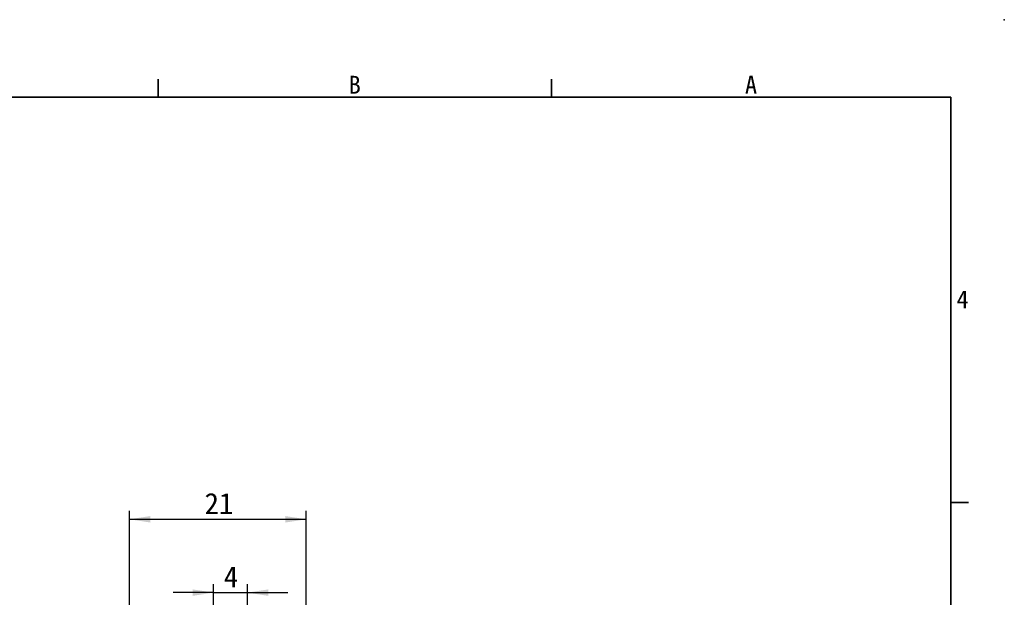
# Model space of a CAD drawing. Header units: millimetres. Extents: x 0 to 297, y 0 to 210.
# Tile 9 of 9: x 180 to 297, y 141 to 210. Entities that reach past the tile are written whole.
import ezdxf

# ---------------------------------------------------------------- set-up
doc = ezdxf.new("R2010")
doc.units = ezdxf.units.MM
doc.header["$PDSIZE"] = -1
for name, color, linetype in [('SLD-0', 179, 'Continuous'), ('圖框文字', 3, 'Continuous'), ('標註文字', 4, 'Continuous')]:
    doc.layers.add(name, color=color, linetype=linetype)
doc.layers.add('圖框', color=7, linetype='Continuous', lineweight=35)
doc.styles.add('SLDTEXTSTYLE0', font='kaiu.ttf')
doc.dimstyles.new('SLDDIMSTYLE0', dxfattribs={"dimtxt": 2.5, "dimasz": 2.5, "dimexe": 0, "dimexo": 0.0625, "dimtad": 1, "dimrnd": 1e-09, "dimzin": 12, "dimdsep": 46, "dimtxsty": 'SLDTEXTSTYLE0', "dimsah": 1, "dimcen": 0.09, "dimadec": 0, "dimazin": 3, "dimtfac": 1, "dimtmove": 0, "dimatfit": 0, "dimfxl": 0, "dimfrac": 2, "dimtolj": 1, "dimtzin": 12, "dimarcsym": 0})
doc.dimstyles.new('SLDDIMSTYLE1', dxfattribs={"dimtxt": 2.5, "dimasz": 2.5, "dimexe": 0, "dimexo": 0.0625, "dimtad": 1, "dimrnd": 1e-09, "dimzin": 12, "dimdsep": 46, "dimtxsty": 'SLDTEXTSTYLE0', "dimsah": 1, "dimcen": 0.09, "dimadec": 0, "dimazin": 3, "dimtfac": 1, "dimtofl": 0, "dimtmove": 0, "dimatfit": 3, "dimfxl": 0, "dimfrac": 2, "dimtolj": 1, "dimtzin": 12, "dimarcsym": 0})

# ---------------------------------------------------------------- blocks, each defined once
blk = doc.blocks.new('_D')
at = {"layer": '標註文字'}
for p, q in [((203.17, 137.12), (203.17, 143.04)), ((207.17, 137.12), (207.17, 143.04)), ((203.17, 142.04), (198.36, 142.04)), ((203.17, 142.04), (207.17, 142.04)), ((207.17, 142.04), (211.97, 142.04))]:
    blk.add_line(p, q, dxfattribs=at)
for points in [[(203.17, 142.04), (200.67, 142.42), (200.67, 141.65)], [(207.17, 142.04), (209.67, 141.65), (209.67, 142.42)]]:
    blk.add_solid(points, dxfattribs=at)
at = {"layer": '標註文字', "insert": (204.38, 145.16), "char_height": 2.5, "attachment_point": 1, "style": 'SLDTEXTSTYLE0'}
blk.add_mtext('4', dxfattribs=at)
blk = doc.blocks.new('_D_1')
at = {"layer": '標註文字'}
for p, q in [((193.17, 135.12), (193.17, 151.74)), ((193.17, 150.74), (214.17, 150.74)), ((214.17, 137.12), (214.17, 151.74))]:
    blk.add_line(p, q, dxfattribs=at)
for points in [[(193.17, 150.74), (195.67, 150.35), (195.67, 151.12)], [(214.17, 150.74), (211.67, 151.12), (211.67, 150.35)]]:
    blk.add_solid(points, dxfattribs=at)
at = {"layer": '標註文字', "insert": (202.1, 153.86), "char_height": 2.5, "attachment_point": 1, "style": 'SLDTEXTSTYLE0'}
blk.add_mtext('21', dxfattribs=at)

msp = doc.modelspace()

# ---------------------------------------------------------------- linework, layer by layer
at = {"layer": 'SLD-0'}
msp.add_point((296.99, 210.014), dxfattribs=at)
at = {"layer": '圖框'}
for p, q in [((196.579, 202.943), (196.579, 200.822)), ((243.249, 202.943), (243.249, 200.822)), ((290.626, 200.822), (7.778, 200.822)), ((290.626, 8.485), (290.626, 200.822)), ((292.747, 152.738), (290.626, 152.738))]:
    msp.add_line(p, q, dxfattribs=at)

# ---------------------------------------------------------------- texts
at = {"layer": '圖框文字', "char_height": 2.121, "attachment_point": 2, "style": 'SLDTEXTSTYLE0'}
for s, insert in [('B', (219.914, 203.355)), ('A', (266.937, 203.355)), ('4', (292.04, 177.899))]:
    msp.add_mtext(s, dxfattribs=dict(at, insert=insert))

# ---------------------------------------------------------------- dimensions: what is measured, and where the dimension line sits
at = {"layer": '標註文字'}
for base, p1, p2, dimstyle, picture, middle in [((214.166, 150.735), (193.166, 134.122), (214.166, 136.122), 'SLDDIMSTYLE1', '_D_1', (203.666, 150.735)), ((207.166, 142.036), (203.166, 136.122), (207.166, 136.122), 'SLDDIMSTYLE0', '_D', (205.166, 142.036))]:
    dim = msp.add_linear_dim(base=base, p1=p1, p2=p2, dimstyle=dimstyle, dxfattribs=at)
    dim.commit()
    dim.dimension.update_dxf_attribs({"geometry": picture, "text_midpoint": middle, "dimtype": 160})

doc.saveas('drawing.dxf')
